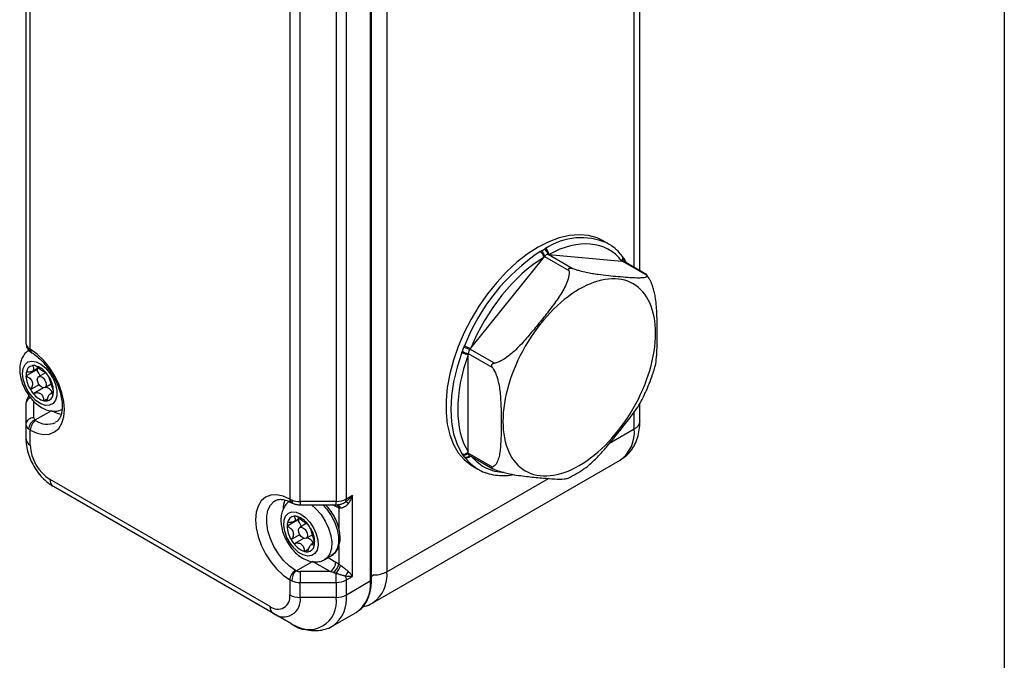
# Model space of a CAD drawing. Header units: millimetres. Extents: x 0 to 559, y 0 to 432.
# Tile 16 of 22: x 458 to 559, y 180 to 246. Entities that reach past the tile are written whole.
import ezdxf

# ---------------------------------------------------------------- set-up
doc = ezdxf.new("R2010")
doc.units = ezdxf.units.MM

msp = doc.modelspace()

# ---------------------------------------------------------------- linework, layer by layer
at = {"color": 7, "linetype": 'Continuous'}
msp.add_line((558.8, 431.8), (558.8, 0), dxfattribs=at)
for p, q in [((521.32, 220.02), (521.32, 303.89)), ((520.73, 220.36), (520.73, 303.07)), ((495.28, 288.37), (495.28, 189.07)), ((493.58, 287.4), (493.58, 188.09)), ((493.7, 188.25), (493.7, 287.56)), ((490.06, 285.72), (490.06, 196.3)), ((491.12, 196.55), (491.12, 285.98)), ((458.15, 264.44), (458.15, 212.57)), ((458.59, 211.96), (458.59, 262.94)), ((485.29, 247.52), (485.29, 196.55)), ((486.35, 196.3), (486.35, 248.16)), ((518.03, 222.84), (517.53, 223.13)), ((518.03, 222.84), (517.98, 222.87)), ((503.92, 212.07), (511.42, 221.41)), ((511.42, 221.41), (511.51, 221.51)), ((511.51, 221.51), (514.01, 220.07)), ((514.36, 220.27), (511.86, 221.72)), ((511.86, 221.72), (511.94, 221.71)), ((511.94, 221.71), (519.45, 221.04)), ((519.45, 221.04), (519.53, 221.03)), ((519.55, 221.47), (519.5, 221.54)), ((519.53, 221.03), (522.03, 219.59)), ((522.01, 219.62), (519.61, 221.01)), ((519.78, 221.15), (519.73, 221.21)), ((519.98, 220.8), (519.77, 221.13)), ((522.2, 219.34), (521.99, 219.62)), ((458.57, 211.73), (458.75, 211.6)), ((458.61, 211.7), (458.57, 211.72)), ((503.83, 211.97), (503.92, 212.07)), ((506.34, 210.52), (503.83, 211.97)), ((503.66, 211.41), (503.66, 211.51)), ((503.66, 211.51), (506.16, 210.07)), ((503.66, 201.39), (503.66, 211.41)), ((459.22, 209.82), (458.16, 209.21)), ((458.79, 209.7), (459.4, 210.05)), ((460.15, 209.54), (459.46, 209.14)), ((458.61, 207.82), (459.5, 208.33)), ((459.96, 207.99), (458.91, 207.39)), ((460.11, 208.02), (460.75, 208.39)), ((458.95, 204.9), (458.95, 206.69)), ((459.98, 206.66), (460.39, 206.89)), ((460.98, 207.58), (460.68, 207.41)), ((458.15, 206.39), (458.15, 204.25)), ((460.77, 205.64), (459.08, 204.67)), ((521.32, 204.58), (521.32, 206.45)), ((520.73, 203.76), (520.73, 205.55)), ((458.15, 204.25), (458.15, 202.69)), ((458.59, 202.08), (458.59, 203.63)), ((518.2, 202.3), (520.73, 203.76)), ((493.83, 185.86), (519.28, 200.56)), ((503.66, 201.28), (503.66, 201.39)), ((506.16, 199.84), (503.66, 201.28)), ((503.76, 201.06), (506.17, 199.66)), ((504.13, 199.92), (504.63, 199.63)), ((504.63, 199.63), (504.68, 199.6)), ((483.26, 185.49), (460.63, 198.56)), ((495.28, 189.07), (511.91, 198.67)), ((460.94, 197.87), (483.57, 184.81)), ((462.79, 196.8), (460.94, 197.87)), ((485.42, 183.74), (462.79, 196.8)), ((491.74, 196.91), (491.12, 196.55)), ((491.74, 188.58), (491.74, 196.91)), ((485.47, 196.17), (485.65, 196.09)), ((490.06, 196.3), (486.35, 196.3)), ((486.35, 196.3), (486.35, 195.96)), ((486.35, 195.96), (490.06, 195.96)), ((490.02, 195.78), (489.71, 195.96)), ((490.06, 195.96), (490.06, 196.3)), ((490.33, 195.63), (490.33, 193.54)), ((485.7, 194.23), (486.27, 194.56)), ((486.09, 194.37), (485.03, 193.76)), ((486.99, 194.02), (486.33, 193.63)), ((485.44, 192.37), (486.32, 192.89)), ((486.72, 192.5), (485.74, 191.94)), ((486.98, 192.51), (487.62, 192.88)), ((487.85, 192.06), (487.51, 191.86)), ((490.33, 191.68), (490.33, 189.86)), ((486.8, 191.16), (487.23, 191.41)), ((488.9, 190.32), (489.6, 190.73)), ((489.23, 190.52), (490.02, 190.06)), ((485.95, 189.15), (487.64, 190.13)), ((489.46, 189.08), (487.64, 190.13)), ((489.46, 189.08), (486.35, 189.08)), ((486.35, 189.08), (486.35, 187.97)), ((490.06, 187.97), (490.06, 188.89)), ((491.12, 188.22), (491.74, 188.58)), ((493.98, 188.73), (493.7, 188.57)), ((485.29, 188.22), (485.29, 186.67)), ((486.35, 187.97), (490.06, 187.97)), ((486.35, 186.42), (486.35, 187.97)), ((490.06, 187.97), (490.06, 186.42)), ((491.12, 186.67), (491.12, 188.22)), ((493.58, 188.09), (491.12, 186.67)), ((490.06, 186.42), (486.35, 186.42)), ((483.57, 184.81), (485.42, 183.74)), ((489.67, 183.46), (492.13, 184.88))]:
    msp.add_line(p, q)
at = {"flags": 128}
for points in [[(517.53, 223.13), (516.93, 223.42), (516.04, 223.67), (515.09, 223.75), (514.08, 223.67), (513.02, 223.43), (511.93, 223.02), (510.83, 222.46), (509.73, 221.75), (508.65, 220.91), (507.59, 219.93), (506.58, 218.84), (505.63, 217.66), (504.74, 216.39), (503.94, 215.05), (503.23, 213.67), (502.63, 212.26), (502.13, 210.83), (501.76, 209.42), (501.5, 208.04), (501.38, 206.7), (501.38, 205.43), (501.5, 204.24), (501.76, 203.14), (502.13, 202.17), (502.63, 201.31), (503.23, 200.6), (503.94, 200.03), (504.13, 199.92)], [(519.49, 221.55), (519.46, 221.58), (519.4, 221.63)], [(519.58, 221.42), (519.56, 221.46), (519.54, 221.49)], [(458.59, 203.63), (459.29, 203.33), (459.95, 203.2), (460.56, 203.24), (461.09, 203.45), (461.52, 203.82), (461.85, 204.35), (462.05, 205), (462.11, 205.77), (462.05, 206.6), (461.85, 207.49), (461.52, 208.39), (461.09, 209.27), (460.56, 210.09), (459.95, 210.83), (459.29, 211.46), (458.59, 211.96)], [(457.8, 209.48), (457.87, 209.99), (458.06, 210.39), (458.36, 210.65), (458.76, 210.74), (459.21, 210.67), (459.69, 210.43), (460.16, 210.04), (460.59, 209.54), (460.94, 208.96), (461.19, 208.34), (461.32, 207.73), (461.32, 207.17), (461.19, 206.71), (460.94, 206.38), (460.59, 206.2), (460.16, 206.19), (459.69, 206.35), (459.21, 206.67), (458.76, 207.12), (458.36, 207.66), (458.06, 208.27), (457.87, 208.89), (457.8, 209.48)], [(502.99, 211.62), (502.5, 210.11), (502.14, 208.62), (501.93, 207.16), (501.85, 205.77), (501.93, 204.46), (502.14, 203.25), (502.5, 202.17), (502.99, 201.22)], [(459.32, 208.85), (459.36, 209.03), (459.46, 209.14), (459.61, 209.17), (459.78, 209.11), (459.96, 208.97), (460.11, 208.77), (460.21, 208.54), (460.24, 208.32), (460.21, 208.13), (460.11, 208.02), (459.96, 207.99), (459.78, 208.05), (459.61, 208.19), (459.46, 208.39), (459.36, 208.62), (459.32, 208.85)], [(458.16, 206.49), (458.16, 206.48), (458.15, 206.39)], [(461.77, 205.26), (461.4, 205.35), (460.77, 205.64)], [(503.26, 200.84), (503.94, 200.12), (504.63, 199.63)], [(485.29, 196.55), (484.6, 196.85), (483.94, 196.98), (483.33, 196.95), (482.8, 196.73), (482.36, 196.36), (482.04, 195.83), (481.84, 195.18), (481.77, 194.42), (481.84, 193.58), (482.04, 192.69), (482.36, 191.79), (482.8, 190.92), (483.33, 190.09), (483.94, 189.35), (484.6, 188.72), (485.29, 188.22)], [(485.87, 189.19), (485.25, 189.64), (484.66, 190.22), (484.12, 190.9), (483.66, 191.66), (483.3, 192.46), (483.05, 193.26), (482.92, 194.05), (482.92, 194.77), (483.05, 195.4), (483.3, 195.92), (483.66, 196.3), (483.83, 196.4)], [(485.49, 196.45), (485.5, 196.33), (485.53, 196.23), (485.57, 196.15), (485.63, 196.1), (485.65, 196.09)], [(487.53, 195.96), (487.99, 195.55), (488.51, 194.96), (488.95, 194.28), (489.29, 193.55), (489.52, 192.81), (489.62, 192.1), (489.58, 191.45), (489.42, 190.91), (489.13, 190.5), (488.89, 190.32)], [(488.7, 195.96), (489.09, 195.52), (489.55, 194.86), (489.92, 194.14), (490.18, 193.4), (490.31, 192.68), (490.31, 192.01), (490.18, 191.44), (489.92, 191), (489.6, 190.73)], [(490.02, 195.78), (490.01, 195.9), (490, 195.96)], [(486.44, 194.99), (486.92, 194.64), (487.36, 194.16), (487.73, 193.59), (488.01, 192.98), (488.17, 192.36), (488.2, 191.79), (488.1, 191.3), (487.88, 190.94), (487.55, 190.72), (487.14, 190.67), (486.68, 190.79), (486.2, 191.06), (485.73, 191.48), (485.32, 192.01), (485, 192.6), (484.77, 193.23), (484.68, 193.83), (484.71, 194.36), (484.87, 194.79), (485.15, 195.09), (485.52, 195.22), (485.96, 195.19), (486.44, 194.99)], [(486.09, 194.45), (486.09, 194.42), (486.09, 194.37)], [(486.65, 193.6), (486.83, 193.46), (486.98, 193.26), (487.08, 193.03), (487.11, 192.8), (487.08, 192.62), (486.98, 192.51), (486.83, 192.48), (486.65, 192.54), (486.48, 192.68), (486.33, 192.88), (486.23, 193.11), (486.19, 193.34), (486.23, 193.52), (486.33, 193.63), (486.48, 193.66), (486.65, 193.6)]]:
    msp.add_lwpolyline(points, dxfattribs=at)
for centre, radius, start, end in [((515.28, 216.78), 6.66, 66.102, 123.5853), ((522.53, 204.81), 20.68, 123.6872, 158.7237), ((510.64, 221.35), 0.788, 4.2891, 57.5989), ((510.67, 221.41), 0.846, 7.137, 52.967), ((511.14, 221.63), 0.728, 7.0791, 61.0417), ((511.19, 221.7), 0.75, 0.9518, 57.1868), ((519.15, 221.32), 0.408, 316.4577, 33.8066), ((519.2, 221.27), 0.409, 323.792, 20.675), ((519.41, 221.02), 0.378, 343.3751, 30.706), ((519.49, 220.97), 0.34, 346.3637, 31.7868), ((458.67, 212.58), 0.514, 180.1203, 195.1842), ((458.87, 212.66), 0.731, 197.2741, 232.5505), ((458.86, 212.05), 0.438, 176.7219, 228.3641), ((458.98, 211.91), 0.389, 172.9467, 232.8081), ((503.96, 213.09), 1.61, 235.6912, 259.2961), ((504.34, 214.64), 2.71, 245.3428, 259.2704), ((504.32, 214.16), 2.13, 240.0708, 258.9859), ((503.86, 213.13), 1.73, 240.1578, 263.4359), ((458.96, 209.51), 0.775, 101.0077, 172.1925), ((458.94, 209.36), 0.923, 76.7397, 98.152), ((458.56, 208.24), 2.1, 37.6933, 73.6309), ((461.1, 209.89), 1.88, 178.221, 182.1101), ((458.25, 208.75), 1.44, 41.6825, 47.8241), ((460.99, 209.82), 1.67, 173.496, 183.9657), ((458.05, 208.58), 1.7, 22.7671, 41.5198), ((459.79, 209.28), 1.63, 167.9313, 182.559), ((461.12, 209.4), 2.97, 183.785, 212.1828), ((457.66, 207.36), 3.35, 31.1528, 40.1949), ((458.02, 207.52), 2.97, 3.785, 32.1828), ((461.48, 209.55), 3.35, 211.1528, 220.1949), ((460, 207.03), 1.03, 29.5491, 81.7019), ((459.35, 207.64), 1.63, 347.9313, 2.559), ((458.84, 206.32), 0.695, 103.1017, 166.43), ((460.58, 208.67), 2.1, 217.6933, 253.6309), ((460.2, 207.56), 0.923, 256.7397, 278.152), ((460.18, 207.4), 0.775, 281.0077, 352.1925), ((458.89, 204.16), 0.738, 84.8174, 173.6487), ((459.5, 203.68), 1.08, 112.8866, 176.0985), ((459.8, 203.61), 1.2, 122.7797, 178.7848), ((459.26, 204.92), 0.307, 183.1995, 234.1133), ((460.34, 206.36), 2.11, 235.5289, 293.8832), ((458.81, 204.28), 0.659, 183.1995, 234.1133), ((517.23, 203.42), 3.52, 305.6498, 5.6624), ((520.32, 204.68), 1.01, 294.3747, 354.3052), ((458.91, 202.77), 0.754, 185.6948, 245.6253), ((463.01, 202.28), 4.42, 182.6055, 237.3945), ((503.22, 201.73), 0.552, 245.9099, 322.7063), ((503.25, 201.64), 0.542, 248.2628, 318.5898), ((503.44, 201.38), 0.524, 243.0928, 316.1348), ((503.48, 201.32), 0.528, 245.9494, 320.1405), ((461.38, 198.48), 0.755, 174.3796, 234.302), ((485.69, 196.51), 0.398, 174.208, 237.2255), ((490.1, 198.46), 2.16, 268.8559, 298.0402), ((490.64, 196.53), 0.484, 326.2658, 2.5351), ((487.57, 195.47), 2.97, 160.1788, 179.7266), ((486.33, 198.62), 2.33, 248.8332, 270.523), ((489.8, 195.59), 0.532, 3.351, 45.8419), ((490, 195.57), 0.49, 4.2386, 57.3729), ((490.82, 195.62), 0.677, 43.6297, 70.7666), ((485.81, 194.02), 0.754, 96.6073, 169.1685), ((485.81, 193.79), 0.982, 74.1069, 94.6496), ((485.37, 192.64), 2.21, 36.5485, 71.2786), ((487.78, 194.32), 1.59, 172.6579, 182.11), ((486.56, 193.78), 1.53, 165.4314, 180.6977), ((487.91, 193.86), 2.89, 182.0862, 211.0431), ((485.06, 193.3), 1.49, 40.3011, 46.3136), ((484.9, 193.16), 1.7, 19.63, 40.2382), ((484.5, 191.83), 3.39, 29.8746, 38.8457), ((484.97, 192.03), 2.89, 2.0862, 31.0431), ((486.71, 191.45), 1.17, 27.6149, 71.5866), ((488.38, 194.06), 3.39, 209.8746, 218.8457), ((487.51, 193.25), 2.21, 216.5485, 251.2786), ((487.06, 191.87), 0.754, 276.6073, 349.1685), ((486.32, 192.12), 1.53, 345.4314, 0.6977), ((487.07, 192.1), 0.982, 254.1069, 274.6496), ((488.8, 190.12), 1.23, 302.6055, 357.3945), ((488.94, 190.14), 1.42, 305.6382, 348.8804), ((488.39, 190.28), 2.18, 320.2652, 345.4372), ((486.55, 188.13), 1.26, 122.4336, 175.9831), ((486.96, 188.09), 1.47, 133.4491, 178.5647), ((486.34, 190.17), 1.09, 248.8332, 270.523), ((492.43, 188.19), 1.45, 140.6658, 163.2361), ((490.07, 188.2), 1.05, 1.1671, 22.6771), ((491.86, 188.68), 3.44, 305.2529, 6.4881), ((493.93, 191.58), 2.85, 270.871, 298.117), ((486.33, 190.29), 2.33, 248.8332, 270.523), ((490.1, 190.13), 2.16, 268.8559, 298.0402), ((490.18, 187.7), 3.43, 304.7789, 6.5333), ((493.5, 188.27), 0.201, 294.3747, 354.3052), ((484.05, 186.47), 1.26, 230.7967, 9.214), ((484.66, 186.14), 1.72, 230.7967, 9.214), ((486.31, 188.58), 2.16, 241.9598, 271.1441), ((487.22, 185.98), 2.88, 231.3254, 8.6853), ((487.7, 186.28), 3.44, 305.7649, 6.4389), ((490.1, 188.58), 2.16, 268.8559, 298.0402), ((484.01, 185.42), 0.755, 174.3796, 234.302)]:
    msp.add_arc(centre, radius, start, end)
for points in [[(519.45, 221.04), (517.84, 223.13), (515.01, 223.38), (511.94, 221.71)], [(511.34, 222.17), (511.39, 222.2), (511.44, 222.23), (511.49, 222.26)], [(511.42, 221.41), (508.35, 219.54), (505.53, 216.03), (503.92, 212.07)], [(458.43, 212.08), (458.48, 212.04), (458.53, 212), (458.59, 211.96)], [(503.66, 211.41), (502.2, 207.44), (502.2, 203.67), (503.66, 201.39)], [(459.15, 204.62), (459.12, 204.63), (459.1, 204.65), (459.08, 204.67)], [(458.59, 203.63), (458.53, 203.67), (458.48, 203.71), (458.43, 203.75)], [(485.29, 196.55), (485.35, 196.51), (485.42, 196.48), (485.49, 196.45)], [(485.95, 189.15), (485.92, 189.17), (485.9, 189.18), (485.87, 189.19)], [(489.76, 188.98), (489.66, 189.02), (489.56, 189.05), (489.46, 189.08)], [(485.49, 188.12), (485.42, 188.15), (485.35, 188.19), (485.29, 188.22)]]:
    msp.add_open_spline(points, degree=3)
for points, knots in [([(519.49, 221.54), (519.35, 221.71), (519.03, 222.11), (518.52, 222.55), (518.12, 222.77), (517.97, 222.86)], [0, 0, 0, 0, 0.318715, 0.731327, 1, 1, 1, 1]), ([(511.06, 222.02), (511.08, 222.03), (511.12, 222.05), (511.16, 222.07), (511.18, 222.08)], [0, 0, 0, 0, 0.5037, 1, 1, 1, 1]), ([(511.18, 222.08), (511.21, 222.1), (511.27, 222.13), (511.32, 222.16), (511.34, 222.17)], [0, 0, 0, 0, 0.623398, 1, 1, 1, 1]), ([(511.49, 222.26), (511.51, 222.28), (511.54, 222.3), (511.58, 222.32), (511.6, 222.33)], [0, 0, 0, 0, 0.4963, 1, 1, 1, 1]), ([(511.86, 221.72), (511.81, 221.72), (511.74, 221.71), (511.62, 221.63), (511.56, 221.58), (511.51, 221.51)], [0, 0, 0, 0, 0.5, 0.5, 1, 1, 1, 1]), ([(519.6, 221), (519.59, 221.01), (519.57, 221.03), (519.54, 221.03), (519.53, 221.03)], [0, 0, 0, 0, 0.540799, 1, 1, 1, 1]), ([(519.76, 221.16), (519.74, 221.2), (519.68, 221.3), (519.62, 221.37), (519.58, 221.42)], [0, 0, 0, 0, 0.452026, 1, 1, 1, 1]), ([(514.01, 220.07), (514.05, 219.85), (514.03, 219.61), (513.92, 219.13), (513.84, 218.9), (513.64, 218.43), (513.51, 218.2), (513.25, 217.75), (513.11, 217.53), (512.68, 216.88), (512.36, 216.46), (511.72, 215.62), (511.39, 215.2), (510.72, 214.37), (510.38, 213.96), (509.7, 213.14), (509.35, 212.74), (508.79, 212.16), (508.6, 211.96), (508.2, 211.6), (507.99, 211.42), (507.56, 211.09), (507.33, 210.93), (506.97, 210.74), (506.85, 210.68), (506.6, 210.59), (506.47, 210.55), (506.34, 210.52)], [0, 0, 0, 0, 0.0625, 0.0625, 0.125, 0.125, 0.1875, 0.1875, 0.25, 0.25, 0.375, 0.375, 0.5, 0.5, 0.625, 0.625, 0.75, 0.75, 0.8125, 0.8125, 0.875, 0.875, 0.9375, 0.9375, 0.96875, 0.96875, 1, 1, 1, 1]), ([(514.01, 220.07), (514, 220.11), (513.99, 220.16), (514, 220.24), (514.01, 220.28), (514.09, 220.33), (514.15, 220.32), (514.26, 220.31), (514.31, 220.29), (514.36, 220.27)], [0, 0, 0, 0, 0.25, 0.25, 0.5, 0.5, 0.75, 0.75, 1, 1, 1, 1]), ([(522.03, 219.59), (522.08, 219.51), (522.06, 219.45), (521.95, 219.37), (521.87, 219.34), (521.66, 219.31), (521.54, 219.3), (521.28, 219.29), (521.14, 219.29), (520.7, 219.3), (520.39, 219.32), (519.74, 219.36), (519.41, 219.39), (518.74, 219.45), (518.41, 219.48), (517.72, 219.55), (517.37, 219.59), (516.82, 219.67), (516.63, 219.7), (516.23, 219.77), (516.02, 219.81), (515.58, 219.91), (515.36, 219.96), (515, 220.06), (514.87, 220.1), (514.62, 220.18), (514.49, 220.22), (514.36, 220.27)], [0, 0, 0, 0, 0.0625, 0.0625, 0.125, 0.125, 0.1875, 0.1875, 0.25, 0.25, 0.375, 0.375, 0.5, 0.5, 0.625, 0.625, 0.75, 0.75, 0.8125, 0.8125, 0.875, 0.875, 0.9375, 0.9375, 0.96875, 0.96875, 1, 1, 1, 1]), ([(515.08, 200), (517.16, 201.21), (519.16, 203.32), (522.1, 208.42), (522.93, 211.2), (522.93, 216.01), (522.1, 217.84), (519.16, 219.54), (517.16, 219.34), (515.08, 218.14)], [0, 0, 0, 0, 0.25, 0.25, 0.5, 0.5, 0.75, 0.75, 1, 1, 1, 1]), ([(522.03, 219.59), (522.03, 219.6), (522.01, 219.62), (522.01, 219.62), (522.01, 219.62)], [0, 0, 0, 0, 0.880022, 1, 1, 1, 1]), ([(522.81, 209.98), (522.84, 210.07), (522.95, 210.42), (523.03, 211.15), (523.1, 212.46), (523.1, 214), (523.07, 215.73), (522.98, 216.98), (522.8, 217.88), (522.67, 218.34), (522.52, 218.76), (522.37, 219.08), (522.26, 219.26), (522.21, 219.34)], [0, 0, 0, 0, 0.032631, 0.140958, 0.250453, 0.471654, 0.639353, 0.808148, 0.857311, 0.906996, 0.941969, 0.97765, 1, 1, 1, 1]), ([(515.08, 218.14), (512.99, 216.94), (511, 214.83), (508.05, 209.73), (507.22, 206.94), (507.22, 202.13), (508.05, 200.31), (511, 198.6), (512.99, 198.8), (515.08, 200)], [0, 0, 0, 0, 0.25, 0.25, 0.5, 0.5, 0.75, 0.75, 1, 1, 1, 1]), ([(458.53, 211.89), (458.4, 211.8), (458.11, 211.62), (457.81, 211.19), (457.59, 210.69), (457.52, 210.24), (457.5, 209.84), (457.53, 209.41), (457.65, 208.81), (457.9, 208.11), (458.26, 207.45), (458.71, 206.84), (459.23, 206.32), (459.79, 205.93), (460.37, 205.67), (460.93, 205.57), (461.44, 205.59), (461.73, 205.71), (461.86, 205.76)], [0, 0, 0, 0, 0.056175, 0.117732, 0.180021, 0.245795, 0.270927, 0.31244, 0.386004, 0.459356, 0.532533, 0.605994, 0.680304, 0.756252, 0.825674, 0.890972, 0.952657, 1, 1, 1, 1]), ([(458.17, 212.44), (458.19, 212.37), (458.21, 212.23), (458.3, 212.04), (458.42, 211.87), (458.52, 211.77), (458.57, 211.72)], [0, 0, 0, 0, 0.255863, 0.509313, 0.75805, 1, 1, 1, 1]), ([(502.99, 211.62), (503, 211.65), (503.02, 211.7), (503.04, 211.74), (503.05, 211.77)], [0, 0, 0, 0, 0.5037, 1, 1, 1, 1]), ([(503.05, 211.77), (503.08, 211.83), (503.11, 211.9), (503.16, 212.03), (503.18, 212.1), (503.21, 212.17)], [0, 0, 0, 0, 0.5, 0.5, 1, 1, 1, 1]), ([(503.21, 212.17), (503.22, 212.19), (503.23, 212.24), (503.25, 212.29), (503.26, 212.32)], [0, 0, 0, 0, 0.4963, 1, 1, 1, 1]), ([(503.83, 211.97), (503.78, 211.9), (503.74, 211.83), (503.67, 211.67), (503.66, 211.59), (503.66, 211.51)], [0, 0, 0, 0, 0.5, 0.5, 1, 1, 1, 1]), ([(458.75, 211.6), (458.84, 211.54), (459.12, 211.37), (459.58, 210.98), (460.12, 210.42), (460.62, 209.77), (461.05, 209.06), (461.41, 208.31), (461.67, 207.55), (461.84, 206.82), (461.9, 206.15), (461.86, 205.56), (461.74, 205.08), (461.55, 204.73), (461.38, 204.53), (461.24, 204.47), (461.2, 204.45)], [0, 0, 0, 0, 0.039601, 0.115963, 0.192915, 0.270388, 0.348185, 0.42606, 0.503693, 0.580807, 0.657178, 0.732712, 0.807715, 0.883073, 0.961358, 1, 1, 1, 1]), ([(458.81, 210.28), (458.88, 210.18), (458.93, 210.09), (458.96, 209.91), (458.94, 209.83), (458.82, 209.7), (458.72, 209.65), (458.47, 209.6), (458.33, 209.6), (458.19, 209.62)], [0, 0, 0, 0, 0.25, 0.25, 0.5, 0.5, 0.75, 0.75, 1, 1, 1, 1]), ([(460.22, 209.53), (460.2, 209.52), (460.16, 209.53), (460.04, 209.6), (459.95, 209.65), (459.74, 209.8), (459.61, 209.88), (459.37, 210.07), (459.26, 210.16), (459.15, 210.26)], [0, 0, 0, 0, 0.25, 0.25, 0.5, 0.5, 0.75, 0.75, 1, 1, 1, 1]), ([(506.16, 210.07), (506.13, 210.12), (506.1, 210.16), (506.07, 210.27), (506.05, 210.33), (506.08, 210.4), (506.1, 210.42), (506.14, 210.46), (506.16, 210.47), (506.24, 210.5), (506.29, 210.52), (506.34, 210.52)], [0, 0, 0, 0, 0.25, 0.25, 0.5, 0.5, 0.625, 0.625, 0.75, 0.75, 1, 1, 1, 1]), ([(506.16, 210.07), (506.31, 209.84), (506.43, 209.59), (506.62, 209.08), (506.69, 208.84), (506.8, 208.34), (506.85, 208.1), (506.92, 207.62), (506.94, 207.38), (507, 206.69), (507.02, 206.23), (507.04, 205.33), (507.04, 204.89), (507.04, 204), (507.04, 203.56), (507.02, 202.68), (507, 202.25), (506.94, 201.62), (506.92, 201.41), (506.85, 201.01), (506.8, 200.82), (506.69, 200.46), (506.61, 200.29), (506.47, 200.08), (506.42, 200.02), (506.3, 199.91), (506.24, 199.87), (506.16, 199.84)], [0, 0, 0, 0, 0.0625, 0.0625, 0.125, 0.125, 0.1875, 0.1875, 0.25, 0.25, 0.375, 0.375, 0.5, 0.5, 0.625, 0.625, 0.75, 0.75, 0.8125, 0.8125, 0.875, 0.875, 0.9375, 0.9375, 0.96875, 0.96875, 1, 1, 1, 1]), ([(521.67, 207.05), (521.74, 207.2), (521.96, 207.65), (522.28, 208.42), (522.59, 209.25), (522.75, 209.77), (522.81, 209.98)], [0, 0, 0, 0, 0.158949, 0.4662, 0.783793, 1, 1, 1, 1]), ([(458.16, 209.21), (458.3, 209.15), (458.43, 209.07), (458.65, 208.87), (458.74, 208.74), (458.83, 208.47), (458.83, 208.32), (458.76, 208.05), (458.69, 207.92), (458.61, 207.82)], [0, 0, 0, 0, 0.25, 0.25, 0.5, 0.5, 0.75, 0.75, 1, 1, 1, 1]), ([(460.98, 207.71), (460.93, 207.82), (460.89, 207.95), (460.8, 208.23), (460.75, 208.38), (460.67, 208.65), (460.62, 208.78), (460.56, 208.97), (460.54, 209.05), (460.53, 209.1)], [0, 0, 0, 0, 0.25, 0.25, 0.5, 0.5, 0.75, 0.75, 1, 1, 1, 1]), ([(458.5, 207.16), (458.46, 207.12), (458.35, 207.02), (458.22, 206.8), (458.18, 206.59), (458.16, 206.49)], [0, 0, 0, 0, 0.172507, 0.556115, 1, 1, 1, 1]), ([(458.91, 207.39), (459.03, 207.45), (459.16, 207.49), (459.41, 207.5), (459.54, 207.47), (459.75, 207.33), (459.84, 207.21), (459.95, 206.96), (459.97, 206.81), (459.98, 206.66)], [0, 0, 0, 0, 0.25, 0.25, 0.5, 0.5, 0.75, 0.75, 1, 1, 1, 1]), ([(460.33, 206.64), (460.35, 206.79), (460.39, 206.93), (460.49, 207.18), (460.55, 207.29), (460.67, 207.42), (460.73, 207.44), (460.84, 207.42), (460.9, 207.37), (460.95, 207.3)], [0, 0, 0, 0, 0.25, 0.25, 0.5, 0.5, 0.75, 0.75, 1, 1, 1, 1]), ([(515.59, 199.68), (515.61, 199.69), (515.82, 199.82), (516.32, 200.25), (517.07, 200.97), (518.14, 202.2), (519.3, 203.63), (520.56, 205.25), (521.33, 206.35), (521.63, 206.97), (521.67, 207.05)], [0, 0, 0, 0, 0.006643, 0.074719, 0.199711, 0.326051, 0.581284, 0.774782, 0.969546, 1, 1, 1, 1]), ([(519.3, 200.58), (519.48, 200.7), (519.88, 200.94), (520.37, 201.48), (520.79, 202.12), (521.09, 202.85), (521.28, 203.67), (521.31, 204.27), (521.32, 204.58)], [0, 0, 0, 0, 0.138471, 0.301869, 0.465649, 0.633718, 0.809087, 1, 1, 1, 1]), ([(458.15, 202.69), (458.16, 202.54), (458.17, 202.14), (458.3, 201.46), (458.56, 200.68), (458.94, 199.93), (459.41, 199.22), (459.96, 198.6), (460.48, 198.15), (460.82, 197.94), (460.94, 197.87)], [0, 0, 0, 0, 0.0812992, 0.2211165, 0.3608997, 0.5003794, 0.6401567, 0.7813345, 0.9252656, 1, 1, 1, 1]), ([(503.05, 201.14), (503.04, 201.15), (503.02, 201.18), (503, 201.21), (502.99, 201.22)], [0, 0, 0, 0, 0.4963, 1, 1, 1, 1]), ([(503.21, 200.92), (503.19, 200.94), (503.17, 200.97), (503.14, 201.02), (503.1, 201.07), (503.07, 201.11), (503.05, 201.14)], [0, 0, 0, 0, 0.3116832, 0.5, 0.6882854, 1, 1, 1, 1]), ([(503.26, 200.84), (503.25, 200.85), (503.23, 200.88), (503.22, 200.9), (503.21, 200.92)], [0, 0, 0, 0, 0.5037, 1, 1, 1, 1]), ([(503.66, 201.28), (503.66, 201.25), (503.67, 201.17), (503.7, 201.09), (503.75, 201.07), (503.76, 201.06)], [0, 0, 0, 0, 0.322043, 0.751175, 1, 1, 1, 1]), ([(507.35, 199.28), (507.27, 199.28), (506.85, 199.27), (506.16, 199.44), (505.29, 199.79), (504.58, 200.28), (504.2, 200.7), (504.04, 200.9)], [0, 0, 0, 0, 0.0560589, 0.3074765, 0.5589738, 0.8027116, 1, 1, 1, 1]), ([(504.69, 199.62), (504.78, 199.56), (505.13, 199.35), (505.79, 199.13), (506.65, 198.97), (507.51, 198.94), (508.09, 199.02), (508.36, 199.06)], [0, 0, 0, 0, 0.087741, 0.335455, 0.565313, 0.796067, 1, 1, 1, 1]), ([(506.34, 199.59), (506.29, 199.61), (506.23, 199.63), (506.14, 199.68), (506.09, 199.71), (506.06, 199.75), (506.06, 199.77), (506.07, 199.79), (506.07, 199.79), (506.1, 199.82), (506.13, 199.83), (506.16, 199.84)], [0, 0, 0, 0, 0.25, 0.25, 0.5, 0.5, 0.625, 0.625, 0.75, 0.75, 1, 1, 1, 1]), ([(506.34, 199.59), (506.46, 199.54), (506.71, 199.45), (507.14, 199.33), (507.63, 199.2), (508.3, 199.06), (509.04, 198.95), (510.12, 198.82), (511.27, 198.71), (512.54, 198.61), (513.33, 198.59), (513.76, 198.64), (513.87, 198.68), (513.92, 198.7)], [0, 0, 0, 0, 0.032491, 0.066217, 0.120531, 0.176138, 0.278238, 0.381439, 0.589925, 0.747984, 0.907077, 0.953413, 1, 1, 1, 1]), ([(513.92, 198.7), (514.21, 198.85), (514.78, 199.13), (515.33, 199.51), (515.59, 199.69)], [0, 0, 0, 0, 0.517519, 1, 1, 1, 1]), ([(483.82, 196.38), (483.87, 196.42), (484.01, 196.5), (484.31, 196.53), (484.73, 196.49), (485.13, 196.35), (485.39, 196.22), (485.47, 196.17)], [0, 0, 0, 0, 0.156266, 0.406071, 0.639848, 0.889407, 1, 1, 1, 1]), ([(491.04, 196.26), (491.08, 196.29), (491.16, 196.35), (491.28, 196.45), (491.42, 196.57), (491.57, 196.72), (491.68, 196.84), (491.74, 196.91)], [0, 0, 0, 0, 0.149811, 0.316358, 0.499677, 0.70683, 1, 1, 1, 1]), ([(491.74, 196.91), (491.72, 196.85), (491.67, 196.74), (491.61, 196.6), (491.53, 196.44), (491.43, 196.27), (491.35, 196.15), (491.31, 196.09)], [0, 0, 0, 0, 0.208505, 0.375181, 0.500029, 0.766161, 1, 1, 1, 1]), ([(485.25, 196.28), (485.23, 196.27), (485.06, 196.18), (484.81, 195.88), (484.54, 195.41), (484.4, 194.86), (484.36, 194.24), (484.45, 193.57), (484.66, 192.87), (484.98, 192.19), (485.39, 191.56), (485.88, 191), (486.45, 190.55), (487.03, 190.23), (487.62, 190.07), (488.16, 190.07), (488.6, 190.15), (488.81, 190.29), (488.87, 190.34)], [0, 0, 0, 0, 0.007826, 0.070153, 0.131757, 0.195797, 0.264153, 0.336316, 0.409762, 0.483035, 0.556355, 0.6303, 0.705556, 0.782838, 0.849627, 0.912358, 0.972728, 1, 1, 1, 1]), ([(485.65, 196.09), (485.76, 196.05), (485.99, 195.97), (486.23, 195.96), (486.35, 195.96)], [0, 0, 0, 0, 0.506312, 1, 1, 1, 1]), ([(489.57, 190.73), (489.69, 190.8), (489.94, 190.96), (490.22, 191.35), (490.41, 191.84), (490.49, 192.42), (490.45, 193.07), (490.3, 193.76), (490.03, 194.45), (489.67, 195.11), (489.3, 195.62), (489.04, 195.87), (488.96, 195.96)], [0, 0, 0, 0, 0.082873, 0.181823, 0.282741, 0.388736, 0.498833, 0.610167, 0.721196, 0.831967, 0.942878, 1, 1, 1, 1]), ([(490.33, 195.63), (490.28, 195.65), (490.18, 195.69), (490.07, 195.75), (490.02, 195.78)], [0, 0, 0, 0, 0.49885, 1, 1, 1, 1]), ([(490.06, 195.96), (490.14, 195.96), (490.29, 195.97), (490.5, 196), (490.62, 196.04), (490.66, 196.06)], [0, 0, 0, 0, 0.375401, 0.7581, 1, 1, 1, 1]), ([(490.49, 195.6), (490.46, 195.6), (490.4, 195.61), (490.35, 195.62), (490.33, 195.63)], [0, 0, 0, 0, 0.5584468, 1, 1, 1, 1]), ([(491.31, 196.09), (491.29, 196.06), (491.25, 196), (491.18, 195.93), (491.1, 195.86), (491.02, 195.79), (490.92, 195.72), (490.79, 195.66), (490.64, 195.61), (490.54, 195.6), (490.49, 195.6)], [0, 0, 0, 0, 0.100952, 0.201098, 0.300758, 0.400256, 0.499915, 0.671924, 0.837867, 1, 1, 1, 1]), ([(490.66, 196.06), (490.72, 196.08), (490.86, 196.12), (490.97, 196.21), (491.04, 196.26)], [0, 0, 0, 0, 0.416554, 1, 1, 1, 1]), ([(485.73, 194.77), (485.79, 194.67), (485.84, 194.58), (485.86, 194.42), (485.84, 194.34), (485.71, 194.22), (485.6, 194.18), (485.36, 194.14), (485.22, 194.14), (485.07, 194.16)], [0, 0, 0, 0, 0.25, 0.25, 0.5, 0.5, 0.75, 0.75, 1, 1, 1, 1]), ([(487.14, 193.96), (487.12, 193.95), (487.07, 193.97), (486.95, 194.04), (486.86, 194.11), (486.65, 194.26), (486.53, 194.35), (486.29, 194.54), (486.18, 194.64), (486.08, 194.74)], [0, 0, 0, 0, 0.25, 0.25, 0.5, 0.5, 0.75, 0.75, 1, 1, 1, 1]), ([(485.03, 193.76), (485.16, 193.7), (485.29, 193.62), (485.51, 193.41), (485.59, 193.28), (485.68, 193.01), (485.67, 192.86), (485.6, 192.6), (485.53, 192.48), (485.44, 192.37)], [0, 0, 0, 0, 0.25, 0.25, 0.5, 0.5, 0.75, 0.75, 1, 1, 1, 1]), ([(487.85, 192.14), (487.81, 192.25), (487.76, 192.38), (487.68, 192.66), (487.64, 192.81), (487.56, 193.09), (487.52, 193.21), (487.46, 193.4), (487.44, 193.47), (487.44, 193.52)], [0, 0, 0, 0, 0.25, 0.25, 0.5, 0.5, 0.75, 0.75, 1, 1, 1, 1]), ([(485.74, 191.94), (485.85, 192), (485.98, 192.03), (486.24, 192.03), (486.37, 191.99), (486.58, 191.84), (486.66, 191.72), (486.77, 191.46), (486.79, 191.31), (486.8, 191.16)], [0, 0, 0, 0, 0.25, 0.25, 0.5, 0.5, 0.75, 0.75, 1, 1, 1, 1]), ([(487.15, 191.13), (487.18, 191.27), (487.22, 191.41), (487.33, 191.66), (487.39, 191.76), (487.52, 191.88), (487.59, 191.9), (487.7, 191.86), (487.75, 191.81), (487.8, 191.73)], [0, 0, 0, 0, 0.25, 0.25, 0.5, 0.5, 0.75, 0.75, 1, 1, 1, 1]), ([(490.02, 190.06), (490.07, 190.03), (490.18, 189.97), (490.28, 189.9), (490.33, 189.86)], [0, 0, 0, 0, 0.50115, 1, 1, 1, 1]), ([(490.33, 189.86), (490.35, 189.84), (490.4, 189.8), (490.46, 189.75), (490.49, 189.73)], [0, 0, 0, 0, 0.441553, 1, 1, 1, 1]), ([(490.49, 189.73), (490.52, 189.71), (490.57, 189.68), (490.64, 189.63), (490.71, 189.58), (490.79, 189.52), (490.87, 189.47), (490.96, 189.4), (491.08, 189.31), (491.2, 189.21), (491.27, 189.14), (491.31, 189.11)], [0, 0, 0, 0, 0.0807703, 0.1622083, 0.2446127, 0.328272, 0.4134618, 0.5004434, 0.66622, 0.8322412, 1, 1, 1, 1]), ([(490.06, 188.89), (490.01, 188.9), (489.91, 188.93), (489.81, 188.96), (489.76, 188.98)], [0, 0, 0, 0, 0.513718, 1, 1, 1, 1]), ([(491.04, 188.6), (491.02, 188.61), (490.97, 188.62), (490.9, 188.64), (490.82, 188.67), (490.71, 188.69), (490.59, 188.73), (490.46, 188.76), (490.33, 188.8), (490.19, 188.84), (490.1, 188.87), (490.06, 188.89)], [0, 0, 0, 0, 0.0765928, 0.1551617, 0.2355443, 0.355707, 0.4790124, 0.6068363, 0.732544, 0.8699592, 1, 1, 1, 1]), ([(491.74, 188.58), (491.7, 188.58), (491.62, 188.58), (491.51, 188.58), (491.38, 188.58), (491.23, 188.59), (491.1, 188.6), (491.04, 188.6)], [0, 0, 0, 0, 0.206755, 0.37343, 0.500023, 0.766708, 1, 1, 1, 1]), ([(491.31, 189.11), (491.33, 189.08), (491.39, 189.02), (491.47, 188.93), (491.55, 188.83), (491.65, 188.71), (491.71, 188.63), (491.74, 188.58)], [0, 0, 0, 0, 0.1498101, 0.3163238, 0.4995906, 0.7067798, 1, 1, 1, 1]), ([(492.36, 185.06), (492.42, 185.09), (492.66, 185.24), (492.98, 185.63), (493.31, 186.18), (493.54, 186.83), (493.68, 187.52), (493.69, 188.02), (493.69, 188.25)], [0, 0, 0, 0, 0.066865, 0.257406, 0.448844, 0.640082, 0.829865, 1, 1, 1, 1]), ([(492.82, 185.48), (492.88, 185.49), (493.2, 185.54), (493.56, 185.69), (493.81, 185.86), (493.85, 185.89)], [0, 0, 0, 0, 0.164182, 0.876213, 1, 1, 1, 1]), ([(485.42, 183.74), (485.57, 183.65), (486, 183.42), (486.7, 183.16), (487.5, 183), (488.25, 182.99), (488.96, 183.14), (489.47, 183.32), (489.7, 183.49), (489.72, 183.51)], [0, 0, 0, 0, 0.10664, 0.303618, 0.477482, 0.644049, 0.804925, 0.977314, 1, 1, 1, 1])]:
    msp.add_open_spline(points, degree=3, knots=knots)

doc.saveas('drawing.dxf')
